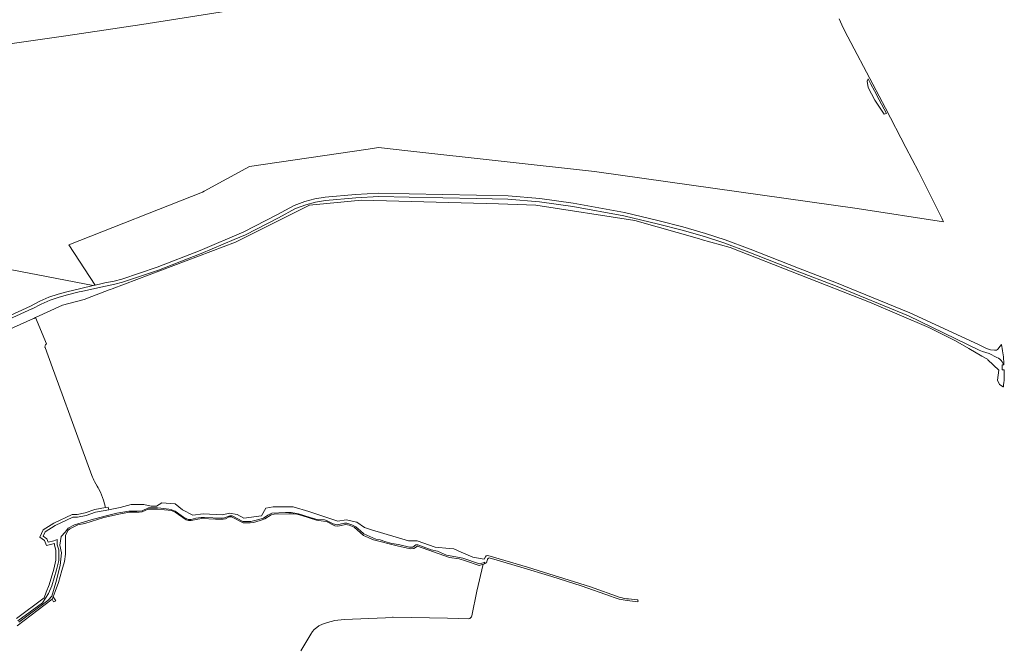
# Model space of a CAD drawing. Header units: metres. Extents: x 201541 to 204988, y 387833 to 394342.
# Tile 204 of 214: x 204300 to 204988, y 392561 to 392999. Entities that reach past the tile are written whole.
import ezdxf

# ---------------------------------------------------------------- set-up
doc = ezdxf.new("R2010")
doc.units = ezdxf.units.M
for name, color, linetype, lineweight in [('B-WE-GR-BOS_GEMENGD-GV', 40, 'Continuous', 13), ('B-WE-GR-BOS_NAALD-GV', 40, 'Continuous', 13), ('B-WE-GR-GRAS-GV', 60, 'Continuous', 13), ('B-WE-OG-WATER-GV', 130, 'Continuous', 18), ('B-WE-OG-WATER_SLOOT-GV', 120, 'Continuous', 18), ('B-WE-OG-WEG-GV', 7, 'Continuous', 18), ('B-WE-VH-VERHARDING_FUNDERING_ZAND-GV', 7, 'Continuous', 18)]:
    doc.layers.add(name, color=color, linetype=linetype, lineweight=lineweight)

msp = doc.modelspace()

# ---------------------------------------------------------------- linework, layer by layer
at = {"layer": 'B-WE-GR-BOS_GEMENGD-GV'}
msp.add_lwpolyline([(204137.356, 392777.521), (204147.724, 392768.074), (204151.824, 392764.27), (204154.781, 392761.487), (204157.031, 392758.887), (204157.666, 392758.054), (204166.892, 392750.278), (204241.137, 392772.551), (204284.111, 392787.856), (204307.219, 392798.373), (204313.78, 392801.668), (204320.104, 392804.455), (204326.467, 392806.547), (204332.588, 392808.361), (204342.319, 392810.722), (204350.977, 392812.656), (204286.936, 392825.17), (204211.574, 392801.163)], close=True, dxfattribs=at)
at = {"layer": 'B-WE-GR-BOS_NAALD-GV'}
for points in [[(204070.149, 393018.316), (204054.85, 392997.056), (204051.954, 392992.885), (204051.938, 392992.863), (204049.1, 392988.775), (204035.103, 392969.176), (204003.729, 392925.245), (204001.713, 392922.391), (204003.547, 392921.905), (204007.793, 392921.598), (204011.143, 392921.713), (204016.348, 392922.017), (204027.279, 392923.823), (204045.193, 392928.132), (204089.769, 392941.576), (204107.603, 392946.392), (204130.036, 392951.704), (204155.464, 392957.383), (204207.849, 392967.214), (204257.343, 392976.211), (204286.179, 392980.716), (204331.849, 392987.362), (204384.921, 392995.234), (204469.515, 393008.434)], [(204469.515, 393008.434), (204384.921, 392995.234), (204331.849, 392987.362), (204286.179, 392980.716)], [(204286.936, 392825.17), (204350.977, 392812.656), (204351.795, 392812.839), (204352.34, 392812.958), (204333.98, 392841.08), (204427.546, 392878.054), (204428.708, 392878.684), (204460.325, 392895.826), (204543.309, 392908.159), (204550.6, 392909.242), (204570.921, 392906.984), (204701.454, 392892.479), (204885.114, 392866.459), (204945.558, 392857.271), (204945.176, 392858.061), (204944.317, 392859.84), (204928.197, 392892.445), (204919.333, 392909.303), (204904.977, 392936.779), (204896.062, 392953.574), (204878.628, 392986.514), (204875.456, 392992.786), (204872.578, 392999.216)]]:
    msp.add_lwpolyline(points, dxfattribs=at)
msp.add_lwpolyline([(204892.282, 392955.554), (204892.97, 392957.171), (204894.868, 392953.396), (204897.402, 392948.837), (204900.497, 392942.649), (204905.611, 392933.074), (204904.114, 392932.588), (204897.476, 392942.296), (204892.978, 392951.212)], close=True, dxfattribs=at)
at = {"layer": 'B-WE-GR-GRAS-GV'}
for points in [[(204318.407, 392771.939), (204310.602, 392790.231), (204309.409, 392789.678), (204309.21, 392789.589), (204248.459, 392762.41), (204247.282, 392761.883), (204247.161, 392761.849), (204167.549, 392739.323)], [(204322.666, 392755.176), (204317.453, 392769.273), (204317.285, 392769.702)], [(204350.149, 392679.837), (204343.023, 392699.067), (204335.712, 392719.583), (204329.292, 392736.736), (204322.666, 392755.176)], [(204297.348, 392579.935), (204316.683, 392594.345), (204316.694, 392594.376), (204318.038, 392598.183), (204320.255, 392603.303), (204323.43, 392614.372), (204324.922, 392620.636), (204324.922, 392627.589), (204323.884, 392631.188), (204323.884, 392632.281), (204318.333, 392630.901), (204316.897, 392634.369), (204313.638, 392636.728), (204315.958, 392641.912), (204323.45, 392646.603), (204336.382, 392652.636), (204339.849, 392652.636), (204345.487, 392653.81), (204352.057, 392656.054), (204359.539, 392657.366), (204358.257, 392662.55), (204356.214, 392668.204), (204354.726, 392670.757), (204354.448, 392671.234), (204353.767, 392672.401), (204351.856, 392675.659)], [(204496.115, 392557.372), (204503.172, 392568.949), (204504.361, 392570.722), (204505.588, 392572.081), (204507.39, 392573.633), (204508.826, 392574.777), (204511.372, 392575.968), (204514.878, 392577.099), (204519.961, 392578.378), (204526.517, 392579.097), (204555.376, 392580.432), (204560.312, 392580.762), (204560.42, 392580.781), (204560.485, 392580.789), (204560.57, 392580.792), (204560.686, 392580.787), (204598.662, 392580.187), (204613.582, 392579.596), (204614.327, 392579.847), (204614.936, 392580.303), (204615.43, 392580.958), (204615.686, 392581.64), (204619.367, 392599.009), (204623.711, 392617.829), (204623.714, 392617.842), (204620.9, 392616.839), (204611.249, 392620.252), (204606.836, 392621.487), (204600.068, 392622.546), (204577.779, 392630.395), (204575.189, 392628.806), (204572.953, 392628.689), (204563.597, 392630.631), (204547.021, 392634.937), (204539.959, 392637.938), (204533.427, 392643.705), (204529.955, 392645.235), (204527.778, 392645.529), (204522.187, 392644.47), (204519.996, 392644.762), (204514.271, 392647.636), (204512.105, 392648.009), (204507.075, 392648.658), (204496.951, 392651.886), (204493.497, 392652.721), (204491.36, 392653.002), (204487.921, 392653.147), (204477.497, 392652.889), (204475.437, 392652.325), (204471.086, 392649.499), (204467.85, 392648.383), (204463.067, 392646.963), (204460.707, 392646.675), (204455.968, 392646.838), (204447.828, 392650.899), (204446.918, 392651.039), (204446.101, 392650.993), (204443.65, 392649.499), (204441.922, 392649.265), (204436.484, 392649.382), (204426.999, 392649.805), (204424.274, 392649.432), (204419.612, 392648.394), (204417.596, 392648.282), (204415.917, 392648.767), (204408.452, 392654.328), (204405.802, 392655.485), (204396.08, 392656.348), (204389.362, 392656.273), (204387.384, 392655.378), (204385.293, 392654.482), (204383.203, 392654.221), (204378.142, 392654.15), (204376.425, 392654.15), (204370.155, 392653.03), (204368.062, 392652.657), (204358.572, 392650.49), (204345.113, 392646.374), (204340.373, 392645.291), (204338.358, 392644.508), (204334.588, 392642.53), (204333.356, 392641.373), (204331.716, 392637.816), (204331.716, 392624.896), (204331.046, 392619.617), (204329.198, 392613.356), (204326.742, 392605.077), (204324.479, 392598.666), (204323.045, 392595.09), (204324.853, 392592.335), (204323.371, 392591.541), (204322.364, 392593.393), (204297.754, 392574.853)]]:
    msp.add_lwpolyline(points, dxfattribs=at)
for points in [[(204317.285, 392769.702, -0.2090621), (204317.746, 392771.39)], [(204317.746, 392771.39, -0.0990896), (204318.407, 392771.939)], [(204351.856, 392675.659, -0.0361673), (204350.149, 392679.837)]]:
    msp.add_lwpolyline(points, format="xyb", dxfattribs=at)
at = {"layer": 'B-WE-OG-WATER-GV'}
for points in [[(204719.511, 392594.517), (204698.68, 392601.95), (204654.743, 392615.794), (204626.996, 392623.88), (204625.689, 392623.753), (204625.329, 392623.047), (204624.465, 392621.355), (204616.504, 392622.72), (204608.333, 392626.309), (204603.224, 392628.553), (204600.168, 392628.814), (204590.171, 392629.67), (204577.595, 392634.095), (204571.559, 392634.095), (204545.525, 392641.754), (204540.797, 392643.564), (204535.313, 392647.184), (204527.818, 392648.843), (204522.103, 392647.897), (204501.73, 392654.785), (204490.914, 392657.952), (204476.755, 392657.952), (204471.724, 392656.997), (204468.706, 392651.768), (204456.413, 392650.06), (204451.584, 392652.473), (204446.251, 392653.58), (204441.422, 392652.373), (204427.913, 392652.98), (204420.77, 392652.175), (204413.425, 392655.896), (204408.244, 392660.069), (204398.92, 392660.673), (204395.399, 392658.461), (204391.576, 392658.461), (204386.444, 392659.517), (204377.541, 392659.517), (204369.995, 392657.405), (204365.267, 392656.5), (204361.995, 392655.766), (204352.556, 392654.111), (204346.016, 392651.877), (204340.055, 392650.636), (204336.826, 392650.636), (204324.407, 392644.843), (204317.535, 392640.54), (204316.128, 392637.395), (204318.529, 392635.658), (204319.522, 392633.258), (204323.393, 392634.22), (204325.884, 392634.998), (204325.884, 392631.47), (204326.922, 392627.872), (204326.922, 392620.401), (204325.365, 392613.865), (204322.141, 392602.627), (204319.806, 392597.232), (204315.481, 392590.711), (204298.393, 392578.222)], [(204298.916, 392577.365), (204319.407, 392592.341), (204319.879, 392592.915), (204322.033, 392595.537), (204324.874, 392605.14), (204328.028, 392617.035), (204328.906, 392625.76), (204327.769, 392631.181), (204328.679, 392637.117), (204331.41, 392640.31), (204333.566, 392643.137), (204337.981, 392645.424), (204349.695, 392648.748), (204359.073, 392651.389), (204367.612, 392653.433), (204375.916, 392654.863), (204376.952, 392654.863), (204381.648, 392654.863), (204385.276, 392655.246), (204389.597, 392657.263), (204395.885, 392657.263), (204398.404, 392656.94), (204403.935, 392656.231), (204406.112, 392655.889), (204408.45, 392654.841), (204414.202, 392650.765), (204417.346, 392649.053), (204419.523, 392649.053), (204422.828, 392650.06), (204426.416, 392650.484), (204428.871, 392650.484), (204440.661, 392650.001), (204442.858, 392650.222), (204444.591, 392650.867), (204446.458, 392651.653), (204448.09, 392651.653), (204455.608, 392647.706), (204461.139, 392647.706), (204465.915, 392648.854), (204470.168, 392650.103), (204473.151, 392652.158), (204475.857, 392653.593), (204485.545, 392653.975), (204489.395, 392653.975), (204494.595, 392653.129), (204502.831, 392650.426), (204507.628, 392649.157), (204512.787, 392648.754), (204514.27, 392648.326), (204518.724, 392646.13), (204521.626, 392645.264), (204526.685, 392646.532), (204528.488, 392646.532), (204531.975, 392645.323), (204534.756, 392643.933), (204537.86, 392641.113), (204540.217, 392639.18), (204548.695, 392635.309), (204551.721, 392634.772), (204554.857, 392633.768), (204559.774, 392632.196), (204564.539, 392631.673), (204572.188, 392629.683), (204574.52, 392629.683), (204576.611, 392631.291), (204577.958, 392631.291), (204587.399, 392627.849), (204591.741, 392626.945), (204598.014, 392624.192), (204601.995, 392623.408), (204609.59, 392621.938), (204621.241, 392618.059), (204624.398, 392619.004), (204624.895, 392619.332), (204624.647, 392618.175), (204625.093, 392618.334), (204626.134, 392618.705), (204626.512, 392620.399), (204626.673, 392621.124)], [(204627.952, 392622.396), (204633.593, 392620.67), (204650.059, 392615.821), (204671.805, 392609.278), (204692.286, 392602.667), (204713.343, 392595.229)], [(204724.358, 392592.387), (204731.764, 392591.596)], [(204731.698, 392592.892), (204725.263, 392593.565)]]:
    msp.add_lwpolyline(points, dxfattribs=at)
for points in [[(204626.873, 392621.682, -0.2259389), (204627.952, 392622.396)], [(204626.673, 392621.124, -0.1000901), (204626.873, 392621.682)], [(204713.343, 392595.229, 0.06313), (204724.358, 392592.387)], [(204725.263, 392593.565, -0.0364318), (204719.511, 392594.517)], [(204731.764, 392591.596, 0.4874944), (204731.698, 392592.892)]]:
    msp.add_lwpolyline(points, format="xyb", dxfattribs=at)
at = {"layer": 'B-WE-OG-WATER_SLOOT-GV'}
for points in [[(204298.393, 392578.222), (204315.481, 392590.711), (204319.806, 392597.232), (204322.141, 392602.627), (204325.365, 392613.865), (204326.922, 392620.401), (204326.922, 392627.872), (204325.884, 392631.47), (204325.884, 392634.998), (204323.393, 392634.22), (204319.522, 392633.258), (204318.529, 392635.658), (204316.128, 392637.395), (204317.535, 392640.54), (204324.407, 392644.843), (204336.826, 392650.636), (204340.055, 392650.636), (204346.016, 392651.877), (204352.556, 392654.111), (204361.995, 392655.766), (204361.514, 392657.712), (204361.501, 392657.764), (204359.539, 392657.366), (204352.057, 392656.054), (204345.487, 392653.81), (204339.849, 392652.636), (204336.382, 392652.636), (204323.45, 392646.603), (204315.958, 392641.912), (204313.638, 392636.728), (204316.897, 392634.369), (204318.333, 392630.901), (204323.884, 392632.281), (204323.884, 392631.188), (204324.922, 392627.589), (204324.922, 392620.636), (204323.43, 392614.372), (204320.255, 392603.303), (204318.038, 392598.183), (204316.694, 392594.376), (204316.683, 392594.345), (204297.348, 392579.935)], [(204297.754, 392574.853), (204322.364, 392593.393), (204323.045, 392595.09), (204324.479, 392598.666), (204326.742, 392605.077), (204329.198, 392613.356), (204331.046, 392619.617), (204331.716, 392624.896), (204331.716, 392637.816), (204333.356, 392641.373), (204334.588, 392642.53), (204338.358, 392644.508), (204340.373, 392645.291), (204345.113, 392646.374), (204358.572, 392650.49), (204368.062, 392652.657), (204370.155, 392653.03), (204376.425, 392654.15), (204378.142, 392654.15), (204383.203, 392654.221), (204385.293, 392654.482), (204387.384, 392655.378), (204389.362, 392656.273), (204396.08, 392656.348), (204405.802, 392655.485), (204408.452, 392654.328), (204415.917, 392648.767), (204417.596, 392648.282), (204419.612, 392648.394), (204424.274, 392649.432), (204426.999, 392649.805), (204436.484, 392649.382), (204441.922, 392649.265), (204443.65, 392649.499), (204446.101, 392650.993), (204446.918, 392651.039), (204447.828, 392650.899), (204455.968, 392646.838), (204460.707, 392646.675), (204463.067, 392646.963), (204467.85, 392648.383), (204471.086, 392649.499), (204475.437, 392652.325), (204477.497, 392652.889), (204487.921, 392653.147), (204491.36, 392653.002), (204493.497, 392652.721), (204496.951, 392651.886), (204507.075, 392648.658), (204512.105, 392648.009), (204514.271, 392647.636), (204519.996, 392644.762), (204522.187, 392644.47), (204527.778, 392645.529), (204529.955, 392645.235), (204533.427, 392643.705), (204539.959, 392637.938), (204547.021, 392634.937), (204563.597, 392630.631), (204572.953, 392628.689), (204575.189, 392628.806), (204577.779, 392630.395), (204600.068, 392622.546), (204606.836, 392621.487), (204611.249, 392620.252), (204620.9, 392616.839), (204623.714, 392617.842), (204624.647, 392618.175), (204624.895, 392619.332), (204624.398, 392619.004), (204621.241, 392618.059), (204609.59, 392621.938), (204601.995, 392623.408), (204598.014, 392624.192), (204591.741, 392626.945), (204587.399, 392627.849), (204577.958, 392631.291), (204576.611, 392631.291), (204574.52, 392629.683), (204572.188, 392629.683), (204564.539, 392631.673), (204559.774, 392632.196), (204554.857, 392633.768), (204551.721, 392634.772), (204548.695, 392635.309), (204540.217, 392639.18), (204537.86, 392641.113), (204534.756, 392643.933), (204531.975, 392645.323), (204528.488, 392646.532), (204526.685, 392646.532), (204521.626, 392645.264), (204518.724, 392646.13), (204514.27, 392648.326), (204512.787, 392648.754), (204507.628, 392649.157), (204502.831, 392650.426), (204494.595, 392653.129), (204489.395, 392653.975), (204485.545, 392653.975), (204475.857, 392653.593), (204473.151, 392652.158), (204470.168, 392650.103), (204465.915, 392648.854), (204461.139, 392647.706), (204455.608, 392647.706), (204448.09, 392651.653), (204446.458, 392651.653), (204444.591, 392650.867), (204442.858, 392650.222), (204440.661, 392650.001), (204428.871, 392650.484), (204426.416, 392650.484), (204422.828, 392650.06), (204419.523, 392649.053), (204417.346, 392649.053), (204414.202, 392650.765), (204408.45, 392654.841), (204406.112, 392655.889), (204403.935, 392656.231), (204398.404, 392656.94), (204395.885, 392657.263), (204389.597, 392657.263), (204385.276, 392655.246), (204381.648, 392654.863), (204376.952, 392654.863), (204375.916, 392654.863), (204367.612, 392653.433), (204359.073, 392651.389), (204349.695, 392648.748), (204337.981, 392645.424), (204333.566, 392643.137), (204331.41, 392640.31), (204328.679, 392637.117), (204327.769, 392631.181), (204328.906, 392625.76), (204328.028, 392617.035), (204324.874, 392605.14), (204322.033, 392595.537), (204319.879, 392592.915), (204319.407, 392592.341), (204298.916, 392577.365)]]:
    msp.add_lwpolyline(points, dxfattribs=at)
at = {"layer": 'B-WE-OG-WEG-GV'}
for points in [[(204248.459, 392762.41), (204309.21, 392789.589), (204309.409, 392789.678), (204310.602, 392790.231), (204329.453, 392798.966), (204344.787, 392802.958), (204349.971, 392804.943), (204362.129, 392809.597), (204363.09, 392809.965), (204364.2, 392810.39), (204450.487, 392843.091), (204502.17, 392868.81), (204538.66, 392872.44), (204634.39, 392869.74), (204660.62, 392868.98), (204729.87, 392858.06), (204774.982, 392845.324), (204776.196, 392844.981), (204796.39, 392839.28), (204893.927, 392801.043), (204935.251, 392783.304), (204954.01, 392773.96), (204963.239, 392768.682), (204972.468, 392763.404), (204976.363, 392761.203), (204976.67, 392760.71), (204984.348, 392753.51), (204983.246, 392746.409), (204984.63, 392743.4), (204987.253, 392741.927), (204987.463, 392741.809)], [(204982.908, 392762.431), (204977.482, 392765.145), (204972.945, 392766.68), (204970.588, 392767.477), (204921.12, 392791.566), (204869.958, 392812.376), (204843.27, 392822.758), (204809.475, 392835.969), (204792.029, 392842.519), (204778.571, 392846.912), (204762.761, 392851.51), (204746.246, 392855.656), (204721.984, 392861.378), (204686.338, 392868.004), (204663.039, 392871.115), (204640.944, 392873.072), (204619.041, 392873.53), (204571.873, 392874.461), (204550.755, 392874.873), (204534.558, 392874.08), (204513.446, 392872.074), (204506.577, 392871.015), (204499.63, 392869.128), (204492.479, 392866.552), (204480.559, 392860.074), (204457.444, 392848.196), (204449.663, 392844.868), (204426.598, 392835.004), (204396.671, 392823.337), (204371.546, 392815.036), (204366.199, 392813.544), (204359.694, 392812.316), (204352.269, 392810.694), (204342.818, 392808.582), (204341.212, 392808.192), (204333.16, 392806.239), (204327.122, 392804.45), (204320.892, 392802.401), (204314.716, 392799.68), (204308.383, 392796.5), (204308.167, 392796.392), (204260.4, 392774.652)], [(204988.091, 392753.708), (204987.299, 392753.671), (204986.7, 392753.644), (204986.534, 392757.229), (204987.134, 392757.257), (204987.868, 392757.29), (204986.671, 392759.381)]]:
    msp.add_lwpolyline(points, dxfattribs=at)
for points in [[(204986.671, 392759.381, 0.1090447), (204982.908, 392762.431)], [(204987.463, 392741.809, 0.0341186), (204988.091, 392753.708)]]:
    msp.add_lwpolyline(points, format="xyb", dxfattribs=at)
at = {"layer": 'B-WE-VH-VERHARDING_FUNDERING_ZAND-GV'}
for points in [[(204981.345, 392767.434), (204978.533, 392767.809), (204975.69, 392768.714), (204969.951, 392771.48), (204922.076, 392793.715), (204870.827, 392814.561), (204844.125, 392824.949), (204810.316, 392838.164), (204792.808, 392844.738), (204779.264, 392849.159), (204763.375, 392853.78), (204746.802, 392857.94), (204722.469, 392863.679), (204686.709, 392870.326), (204663.299, 392873.452), (204641.072, 392875.421), (204619.088, 392875.88), (204571.919, 392876.812), (204550.72, 392877.225), (204534.389, 392876.426), (204513.156, 392874.408), (204506.089, 392873.318), (204498.922, 392871.373), (204491.514, 392868.703), (204479.46, 392862.153), (204456.444, 392850.325), (204425.708, 392837.181), (204395.865, 392825.547), (204370.956, 392817.152), (204365.699, 392815.685), (204359.255, 392814.468), (204357.346, 392814.051), (204352.34, 392812.958), (204351.795, 392812.839), (204350.977, 392812.656)], [(204260.4, 392774.652), (204308.167, 392796.392), (204308.383, 392796.5), (204314.716, 392799.68), (204320.892, 392802.401), (204327.122, 392804.45), (204333.16, 392806.239), (204341.212, 392808.192), (204342.818, 392808.582), (204352.269, 392810.694), (204359.694, 392812.316), (204366.199, 392813.544), (204371.546, 392815.036), (204396.671, 392823.337), (204426.598, 392835.004), (204449.663, 392844.868), (204457.444, 392848.196), (204480.559, 392860.074), (204492.479, 392866.552), (204499.63, 392869.128), (204506.577, 392871.015), (204513.446, 392872.074), (204534.558, 392874.08), (204550.755, 392874.873), (204571.873, 392874.461), (204619.041, 392873.53), (204640.944, 392873.072), (204663.039, 392871.115), (204686.338, 392868.004), (204721.984, 392861.378), (204746.246, 392855.656), (204762.761, 392851.51), (204778.571, 392846.912), (204792.029, 392842.519), (204809.475, 392835.969), (204843.27, 392822.758), (204869.958, 392812.376), (204921.12, 392791.566), (204970.588, 392767.477), (204972.945, 392766.68), (204977.482, 392765.145), (204982.908, 392762.431)], [(204350.977, 392812.656), (204342.319, 392810.722), (204332.588, 392808.361), (204326.467, 392806.547), (204320.104, 392804.455), (204313.78, 392801.668), (204307.219, 392798.373), (204284.111, 392787.856)], [(204986.069, 392771.418), (204984.379, 392769.08), (204983.844, 392768.34)], [(204986.671, 392759.381), (204987.868, 392757.29), (204987.716, 392759.822)]]:
    msp.add_lwpolyline(points, dxfattribs=at)
for points in [[(204983.844, 392768.34, -0.2447855), (204981.345, 392767.434)], [(204987.716, 392759.822, 0.0404376), (204986.069, 392771.418)], [(204982.908, 392762.431, -0.1090447), (204986.671, 392759.381)]]:
    msp.add_lwpolyline(points, format="xyb", dxfattribs=at)

doc.saveas('drawing.dxf')
